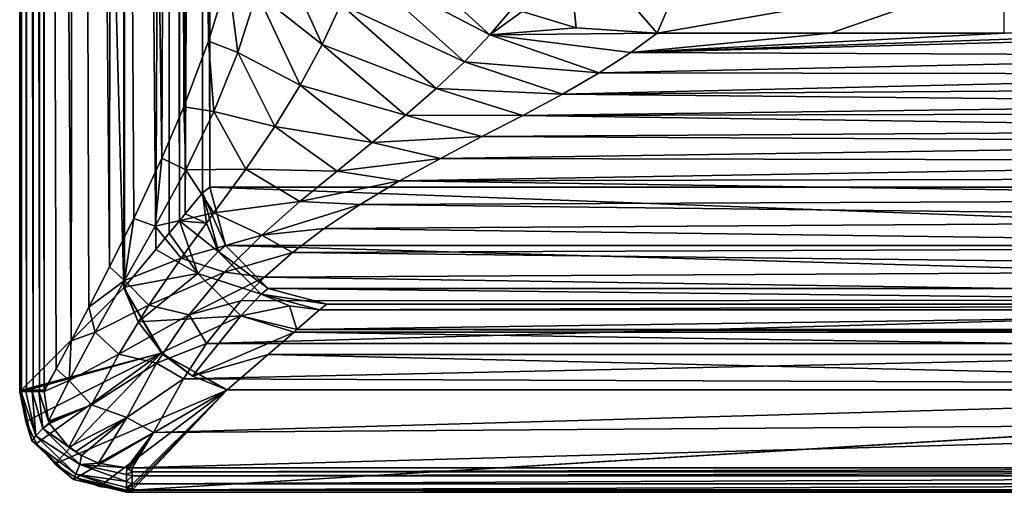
# Model space of a CAD drawing. Header units: millimetres. Extents: x -421 to 421, y -1760 to 10.
# Tile 1 of 32: x -421 to 0, y -1760 to -1558. Entities that reach past the tile are written whole.
import ezdxf

# ---------------------------------------------------------------- set-up
doc = ezdxf.new("R2010")
doc.units = ezdxf.units.MM
doc.header["$LTSCALE"] = 101.851852
for name, color, linetype in [('14', 7, 'CONTINUOUS'), ('15', 7, 'CONTINUOUS'), ('18', 7, 'CONTINUOUS'), ('2', 7, 'CONTINUOUS'), ('20', 7, 'CONTINUOUS'), ('26', 7, 'CONTINUOUS'), ('31', 7, 'CONTINUOUS'), ('34', 7, 'CONTINUOUS'), ('40', 7, 'CONTINUOUS'), ('50', 7, 'CONTINUOUS'), ('55', 7, 'CONTINUOUS'), ('56', 7, 'CONTINUOUS'), ('57', 7, 'CONTINUOUS'), ('6', 7, 'CONTINUOUS'), ('62', 7, 'CONTINUOUS'), ('64', 7, 'CONTINUOUS'), ('65', 7, 'CONTINUOUS'), ('71', 7, 'CONTINUOUS'), ('72', 7, 'CONTINUOUS'), ('73', 7, 'CONTINUOUS'), ('87', 7, 'CONTINUOUS'), ('93', 7, 'CONTINUOUS'), ('95', 7, 'CONTINUOUS')]:
    doc.layers.add(name, color=color, linetype=linetype)

msp = doc.modelspace()

# ---------------------------------------------------------------- linework, layer by layer
at = {"layer": '14', "linetype": 'CONTINUOUS'}
for points in [[(-420.24, -1717.19, 559.74), (-420.82, -1717.21, 556.86), (-415.59, -1738.23, 557.84), (-420.24, -1717.19, 559.74)], [(-420.82, -1717.21, 556.86), (-420.12, -1717.23, 554.44), (-418.17, -1729.97, 554.21), (-420.82, -1717.21, 556.86)], [(-415.59, -1738.23, 557.84), (-420.82, -1717.21, 556.86), (-418.17, -1729.97, 554.21), (-415.59, -1738.23, 557.84)], [(-418.28, -1717.17, 561.96), (-420.24, -1717.19, 559.74), (-413.88, -1736.09, 561.92), (-418.28, -1717.17, 561.96)], [(-413.88, -1736.09, 561.92), (-420.24, -1717.19, 559.74), (-415.59, -1738.23, 557.84), (-413.88, -1736.09, 561.92)], [(-415.47, -1717.16, 562.9), (-418.28, -1717.17, 561.96), (-413.88, -1736.09, 561.92), (-415.47, -1717.16, 562.9)], [(-412.61, -1717.16, 562.33), (-415.47, -1717.16, 562.9), (-410.88, -1732.95, 562.56), (-412.61, -1717.16, 562.33)], [(-410.88, -1732.95, 562.56), (-415.47, -1717.16, 562.9), (-413.88, -1736.09, 561.92), (-410.88, -1732.95, 562.56)], [(-410.39, -1717.16, 560.39), (-412.61, -1717.16, 562.33), (-408.48, -1729.78, 560.83), (-410.39, -1717.16, 560.39)], [(-408.48, -1729.78, 560.83), (-412.61, -1717.16, 562.33), (-408.25, -1730.31, 560.86), (-408.48, -1729.78, 560.83)], [(-408.25, -1730.31, 560.86), (-412.61, -1717.16, 562.33), (-410.88, -1732.95, 562.56), (-408.25, -1730.31, 560.86)], [(-413.72, -1739.31, 553.54), (-415.59, -1738.23, 557.84), (-418.17, -1729.97, 554.21), (-413.72, -1739.31, 553.54)], [(-410.88, -1732.95, 562.56), (-413.88, -1736.09, 561.92), (-395.14, -1748.3, 562.71), (-410.88, -1732.95, 562.56)], [(-408.25, -1730.31, 560.86), (-410.88, -1732.95, 562.56), (-408.05, -1730.75, 560.88), (-408.25, -1730.31, 560.86)], [(-408.05, -1730.75, 560.88), (-410.88, -1732.95, 562.56), (-399.78, -1740.85, 561.45), (-408.05, -1730.75, 560.88)], [(-399.78, -1740.85, 561.45), (-410.88, -1732.95, 562.56), (-396.98, -1742.92, 561.57), (-399.78, -1740.85, 561.45)], [(-396.98, -1742.92, 561.57), (-410.88, -1732.95, 562.56), (-394.42, -1744.5, 561.66), (-396.98, -1742.92, 561.57)], [(-394.42, -1744.5, 561.66), (-410.88, -1732.95, 562.56), (-395.14, -1748.3, 562.71), (-394.42, -1744.5, 561.66)], [(-413.88, -1736.09, 561.92), (-415.59, -1738.23, 557.84), (-396.85, -1752.51, 561.3), (-413.88, -1736.09, 561.92)], [(-395.14, -1748.3, 562.71), (-413.88, -1736.09, 561.92), (-396.85, -1752.51, 561.3), (-395.14, -1748.3, 562.71)], [(-415.59, -1738.23, 557.84), (-413.72, -1739.31, 553.54), (-397.88, -1754.78, 556.43), (-415.59, -1738.23, 557.84)], [(-396.85, -1752.51, 561.3), (-415.59, -1738.23, 557.84), (-397.88, -1754.78, 556.43), (-396.85, -1752.51, 561.3)], [(-397.88, -1754.78, 556.43), (-413.72, -1739.31, 553.54), (-405.77, -1748.11, 552.55), (-397.88, -1754.78, 556.43)], [(-394.42, -1744.5, 561.66), (-395.14, -1748.3, 562.71), (-387.16, -1747.75, 561.87), (-394.42, -1744.5, 561.66)], [(-396.74, -1754.02, 552.04), (-397.88, -1754.78, 556.43), (-405.77, -1748.11, 552.55), (-396.74, -1754.02, 552.04)], [(-395.14, -1748.3, 562.71), (-396.85, -1752.51, 561.3), (-375.16, -1755.65, 562.45), (-395.14, -1748.3, 562.71)], [(-387.16, -1747.75, 561.87), (-395.14, -1748.3, 562.71), (-375.09, -1749.79, 562.06), (-387.16, -1747.75, 561.87)], [(-375.09, -1749.79, 562.06), (-395.14, -1748.3, 562.71), (-375.13, -1752.68, 562.89), (-375.09, -1749.79, 562.06)], [(-375.13, -1752.68, 562.89), (-395.14, -1748.3, 562.71), (-375.16, -1755.65, 562.45), (-375.13, -1752.68, 562.89)], [(-396.85, -1752.51, 561.3), (-397.88, -1754.78, 556.43), (-375.18, -1759.79, 558.29), (-396.85, -1752.51, 561.3)], [(-397.88, -1754.78, 556.43), (-396.74, -1754.02, 552.04), (-375.17, -1760.21, 555.32), (-397.88, -1754.78, 556.43)], [(-375.18, -1759.79, 558.29), (-397.88, -1754.78, 556.43), (-375.17, -1760.21, 555.32), (-375.18, -1759.79, 558.29)], [(-375.16, -1755.65, 562.45), (-396.85, -1752.51, 561.3), (-375.18, -1758.17, 560.82), (-375.16, -1755.65, 562.45)], [(-375.18, -1758.17, 560.82), (-396.85, -1752.51, 561.3), (-375.18, -1759.79, 558.29), (-375.18, -1758.17, 560.82)], [(-375.17, -1760.21, 555.32), (-396.74, -1754.02, 552.04), (-375.14, -1759.37, 552.43), (-375.17, -1760.21, 555.32)], [(-375.14, -1759.37, 552.43), (-396.74, -1754.02, 552.04), (-386.78, -1757.76, 552.03), (-375.14, -1759.37, 552.43)]]:
    msp.add_3dface(points, dxfattribs=at)
at = {"layer": '15', "linetype": 'CONTINUOUS'}
for points in [[(-372.77, -1749.77, 562.05), (-372.77, -1751.41, 562.69), (372.77, -1749.77, 562.05), (-372.77, -1749.77, 562.05)], [(372.77, -1749.77, 562.05), (-372.77, -1751.41, 562.69), (372.77, -1751.41, 562.69), (372.77, -1749.77, 562.05)], [(-372.77, -1751.41, 562.69), (-372.77, -1753.16, 562.91), (372.77, -1751.41, 562.69), (-372.77, -1751.41, 562.69)], [(372.77, -1751.41, 562.69), (-372.77, -1753.16, 562.91), (372.77, -1753.16, 562.91), (372.77, -1751.41, 562.69)]]:
    msp.add_3dface(points, dxfattribs=at)
at = {"layer": '18', "linetype": 'CONTINUOUS'}
for points in [[(-373.96, -1759.37, 552.44), (-375.14, -1759.37, 552.43), (-332.37, -1716.6, 474.04), (-373.96, -1759.37, 552.44)], [(-372.77, -1759.37, 552.44), (-373.96, -1759.37, 552.44), (-332.37, -1716.6, 474.04), (-372.77, -1759.37, 552.44)], [(-372.77, -1759.37, 552.44), (-332.13, -1716.36, 473.59), (332.13, -1716.36, 473.59), (-372.77, -1759.37, 552.44)], [(-332.13, -1716.36, 473.59), (-372.77, -1759.37, 552.44), (-332.37, -1716.6, 474.04), (-332.13, -1716.36, 473.59)], [(332.37, -1716.6, 474.04), (-372.77, -1759.37, 552.44), (332.13, -1716.36, 473.59), (332.37, -1716.6, 474.04)], [(372.77, -1759.37, 552.44), (-372.77, -1759.37, 552.44), (332.37, -1716.6, 474.04), (372.77, -1759.37, 552.44)]]:
    msp.add_3dface(points, dxfattribs=at)
at = {"layer": '2', "linetype": 'CONTINUOUS'}
for points in [[(-342.64, -1632.17, 342.06), (-340.93, -1645.11, 341.96), (-350.04, -1641.17, 404.28), (-342.64, -1632.17, 342.06)], [(-340.93, -1645.11, 341.96), (-352.55, -1644.17, 414.35), (-350.04, -1641.17, 404.28), (-340.93, -1645.11, 341.96)], [(-352.55, -1644.17, 414.35), (-344.65, -1666.57, 408.01), (-356.92, -1649.41, 429.04), (-352.55, -1644.17, 414.35)], [(-344.65, -1666.57, 408.01), (-352.55, -1644.17, 414.35), (-335.94, -1657.17, 341.9), (-344.65, -1666.57, 408.01)], [(-335.94, -1657.17, 341.9), (-352.55, -1644.17, 414.35), (-340.93, -1645.11, 341.96), (-335.94, -1657.17, 341.9)], [(-356.92, -1649.41, 429.04), (-344.65, -1666.57, 408.01), (-362.63, -1656.33, 444.87), (-356.92, -1649.41, 429.04)], [(-344.65, -1666.57, 408.01), (-376.06, -1672.46, 473.67), (-362.63, -1656.33, 444.87), (-344.65, -1666.57, 408.01)], [(-317.64, -1675.47, 341.9), (-344.65, -1666.57, 408.01), (-335.94, -1657.17, 341.9), (-317.64, -1675.47, 341.9)], [(-370.23, -1687.29, 468.75), (-376.06, -1672.46, 473.67), (-344.65, -1666.57, 408.01), (-370.23, -1687.29, 468.75)], [(-326.26, -1684.75, 407.94), (-370.23, -1687.29, 468.75), (-344.65, -1666.57, 408.01), (-326.26, -1684.75, 407.94)], [(-326.26, -1684.75, 407.94), (-344.65, -1666.57, 408.01), (-317.64, -1675.47, 341.9), (-326.26, -1684.75, 407.94)], [(-305.58, -1680.46, 341.96), (-326.26, -1684.75, 407.94), (-317.64, -1675.47, 341.9), (-305.58, -1680.46, 341.96)], [(-302.41, -1690.65, 407.93), (-326.26, -1684.75, 407.94), (-305.58, -1680.46, 341.96), (-302.41, -1690.65, 407.93)], [(-292.64, -1682.17, 342.06), (-302.41, -1690.65, 407.93), (-305.58, -1680.46, 341.96), (-292.64, -1682.17, 342.06)], [(-360.15, -1700.47, 467.04), (-370.23, -1687.29, 468.75), (-326.26, -1684.75, 407.94), (-360.15, -1700.47, 467.04)], [(-346.96, -1710.53, 468.71), (-360.15, -1700.47, 467.04), (-326.26, -1684.75, 407.94), (-346.96, -1710.53, 468.71)], [(-303.58, -1691.67, 411.87), (-346.96, -1710.53, 468.71), (-326.26, -1684.75, 407.94), (-303.58, -1691.67, 411.87)], [(-303.58, -1691.67, 411.87), (-326.26, -1684.75, 407.94), (-302.41, -1690.65, 407.93), (-303.58, -1691.67, 411.87)], [(-314.62, -1701.32, 441.31), (-346.96, -1710.53, 468.71), (-303.58, -1691.67, 411.87), (-314.62, -1701.32, 441.31)], [(-332.13, -1716.36, 473.59), (-346.96, -1710.53, 468.71), (-314.62, -1701.32, 441.31), (-332.13, -1716.36, 473.59)]]:
    msp.add_3dface(points, dxfattribs=at)
at = {"layer": '20', "linetype": 'CONTINUOUS'}
for points in [[(148.44, -1563.79, 262.91), (74.26, -1563.79, 262.91), (-159.57, -1572.09, 281.48), (148.44, -1563.79, 262.91)], [(161.78, -1573.6, 284.93), (148.44, -1563.79, 262.91), (-159.57, -1572.09, 281.48), (161.78, -1573.6, 284.93)], [(74.26, -1563.79, 262.91), (0, -1563.79, 262.91), (-159.57, -1572.09, 281.48), (74.26, -1563.79, 262.91)], [(-159.57, -1572.09, 281.48), (0, -1563.79, 262.91), (-74.26, -1563.79, 262.91), (-159.57, -1572.09, 281.48)], [(-148.44, -1563.79, 262.91), (-159.57, -1572.09, 281.48), (-74.26, -1563.79, 262.91), (-148.44, -1563.79, 262.91)], [(-173.17, -1580.88, 301.61), (161.78, -1573.6, 284.93), (-159.57, -1572.09, 281.48), (-173.17, -1580.88, 301.61)], [(174.05, -1581.41, 302.85), (161.78, -1573.6, 284.93), (-173.17, -1580.88, 301.61), (174.05, -1581.41, 302.85)], [(-188.86, -1589.93, 322.65), (174.05, -1581.41, 302.85), (-173.17, -1580.88, 301.61), (-188.86, -1589.93, 322.65)], [(184.19, -1587.33, 316.57), (174.05, -1581.41, 302.85), (-188.86, -1589.93, 322.65), (184.19, -1587.33, 316.57)], [(-205.84, -1599.04, 343.86), (195.86, -1593.75, 331.54), (-188.86, -1589.93, 322.65), (-205.84, -1599.04, 343.86)], [(195.86, -1593.75, 331.54), (184.19, -1587.33, 316.57), (-188.86, -1589.93, 322.65), (195.86, -1593.75, 331.54)], [(204.05, -1598.1, 341.68), (195.86, -1593.75, 331.54), (-205.84, -1599.04, 343.86), (204.05, -1598.1, 341.68)], [(-223.24, -1608.08, 364.7), (217.69, -1605.2, 358.11), (-205.84, -1599.04, 343.86), (-223.24, -1608.08, 364.7)], [(217.69, -1605.2, 358.11), (204.05, -1598.1, 341.68), (-205.84, -1599.04, 343.86), (217.69, -1605.2, 358.11)], [(227.94, -1610.52, 370.24), (217.69, -1605.2, 358.11), (-223.24, -1608.08, 364.7), (227.94, -1610.52, 370.24)], [(-241.04, -1617.42, 385.63), (227.94, -1610.52, 370.24), (-223.24, -1608.08, 364.7), (-241.04, -1617.42, 385.63)], [(242.92, -1618.43, 387.85), (227.94, -1610.52, 370.24), (-241.04, -1617.42, 385.63), (242.92, -1618.43, 387.85)], [(-258.46, -1627, 406.2), (242.92, -1618.43, 387.85), (-241.04, -1617.42, 385.63), (-258.46, -1627, 406.2)], [(256.35, -1625.81, 403.69), (242.92, -1618.43, 387.85), (-258.46, -1627, 406.2), (256.35, -1625.81, 403.69)], [(-275.29, -1637.07, 426.47), (271.65, -1634.8, 422.04), (-258.46, -1627, 406.2), (-275.29, -1637.07, 426.47)], [(271.65, -1634.8, 422.04), (256.35, -1625.81, 403.69), (-258.46, -1627, 406.2), (271.65, -1634.8, 422.04)], [(285.44, -1643.71, 439.03), (271.65, -1634.8, 422.04), (-275.29, -1637.07, 426.47), (285.44, -1643.71, 439.03)], [(-290.7, -1647.37, 445.65), (285.44, -1643.71, 439.03), (-275.29, -1637.07, 426.47), (-290.7, -1647.37, 445.65)], [(301.21, -1655.25, 459.2), (285.44, -1643.71, 439.03), (-290.7, -1647.37, 445.65), (301.21, -1655.25, 459.2)], [(-304.24, -1657.68, 463.18), (301.21, -1655.25, 459.2), (-290.7, -1647.37, 445.65), (-304.24, -1657.68, 463.18)], [(-316.24, -1668.2, 479.4), (312.6, -1664.84, 474.41), (-304.24, -1657.68, 463.18), (-316.24, -1668.2, 479.4)], [(312.6, -1664.84, 474.41), (301.21, -1655.25, 459.2), (-304.24, -1657.68, 463.18), (312.6, -1664.84, 474.41)], [(325.88, -1677.93, 493), (312.6, -1664.84, 474.41), (-316.24, -1668.2, 479.4), (325.88, -1677.93, 493)], [(-326.27, -1678.35, 493.55), (325.88, -1677.93, 493), (-316.24, -1668.2, 479.4), (-326.27, -1678.35, 493.55)], [(341.07, -1696.58, 515.69), (325.88, -1677.93, 493), (-341.02, -1696.52, 515.62), (341.07, -1696.58, 515.69)], [(-341.02, -1696.52, 515.62), (325.88, -1677.93, 493), (-326.27, -1678.35, 493.55), (-341.02, -1696.52, 515.62)], [(-350.83, -1711.65, 531.28), (341.07, -1696.58, 515.69), (-341.02, -1696.52, 515.62), (-350.83, -1711.65, 531.28)], [(352.47, -1714.46, 533.95), (341.07, -1696.58, 515.69), (-350.83, -1711.65, 531.28), (352.47, -1714.46, 533.95)], [(-363.58, -1734.71, 551.53), (352.47, -1714.46, 533.95), (-350.83, -1711.65, 531.28), (-363.58, -1734.71, 551.53)], [(360.79, -1729.56, 547.35), (352.47, -1714.46, 533.95), (-363.58, -1734.71, 551.53), (360.79, -1729.56, 547.35)], [(-372.77, -1749.77, 562.05), (372.77, -1749.77, 562.05), (360.79, -1729.56, 547.35), (-372.77, -1749.77, 562.05)], [(-372.77, -1749.77, 562.05), (360.79, -1729.56, 547.35), (-363.58, -1734.71, 551.53), (-372.77, -1749.77, 562.05)]]:
    msp.add_3dface(points, dxfattribs=at)
at = {"layer": '26', "linetype": 'CONTINUOUS'}
for points in [[(372.77, -1753.16, 562.91), (-372.77, -1753.16, 562.91), (-372.77, -1756.66, 561.98), (372.77, -1753.16, 562.91)], [(372.77, -1756.66, 561.98), (372.77, -1753.16, 562.91), (-372.77, -1756.66, 561.98), (372.77, -1756.66, 561.98)], [(372.77, -1759.24, 559.44), (372.77, -1756.66, 561.98), (-372.77, -1759.24, 559.44), (372.77, -1759.24, 559.44)], [(-372.77, -1759.24, 559.44), (372.77, -1756.66, 561.98), (-372.77, -1756.66, 561.98), (-372.77, -1759.24, 559.44)], [(372.77, -1760.23, 555.96), (372.77, -1759.24, 559.44), (-372.77, -1759.24, 559.44), (372.77, -1760.23, 555.96)], [(-372.77, -1760.23, 555.96), (372.77, -1760.23, 555.96), (-372.77, -1759.24, 559.44), (-372.77, -1760.23, 555.96)], [(-372.77, -1759.37, 552.44), (372.77, -1759.37, 552.44), (372.77, -1760.23, 555.96), (-372.77, -1759.37, 552.44)], [(-372.77, -1759.37, 552.44), (372.77, -1760.23, 555.96), (-372.77, -1760.23, 555.96), (-372.77, -1759.37, 552.44)]]:
    msp.add_3dface(points, dxfattribs=at)
at = {"layer": '31', "linetype": 'CONTINUOUS'}
for points in [[(-292.64, -1682.16, 341.62), (-289.63, -1679.72), (289.63, -1679.72), (-292.64, -1682.16, 341.62)], [(292.64, -1682.16, 341.63), (-292.64, -1682.16, 341.62), (289.63, -1679.72), (292.64, -1682.16, 341.63)]]:
    msp.add_3dface(points, dxfattribs=at)
at = {"layer": '34', "linetype": 'CONTINUOUS'}
for points in [[(-376.26, -86.68, 474.04), (-376.06, -86.91, 473.67), (-376.26, -1672.71, 474.04), (-376.26, -86.68, 474.04)], [(-376.26, -1672.71, 474.04), (-376.06, -86.91, 473.67), (-376.16, -1672.59, 473.85), (-376.26, -1672.71, 474.04)], [(-376.06, -86.91, 473.67), (-376.06, -1672.46, 473.67), (-376.16, -1672.59, 473.85), (-376.06, -86.91, 473.67)], [(-375.87, -87.14, 473.32), (-376.06, -1672.46, 473.67), (-376.06, -86.91, 473.67), (-375.87, -87.14, 473.32)], [(-362.63, -1656.33, 444.87), (-376.06, -1672.46, 473.67), (-375.87, -87.14, 473.32), (-362.63, -1656.33, 444.87)], [(-355.78, -111.16, 425.49), (-362.63, -1656.33, 444.87), (-375.87, -87.14, 473.32), (-355.78, -111.16, 425.49)], [(-356.92, -1649.41, 429.04), (-362.63, -1656.33, 444.87), (-355.78, -111.16, 425.49), (-356.92, -1649.41, 429.04)], [(-352.55, -1644.17, 414.35), (-356.92, -1649.41, 429.04), (-355.78, -111.16, 425.49), (-352.55, -1644.17, 414.35)], [(-351.82, -115.93, 411.57), (-352.55, -1644.17, 414.35), (-355.78, -111.16, 425.49), (-351.82, -115.93, 411.57)], [(-350.04, -1641.17, 404.28), (-352.55, -1644.17, 414.35), (-351.82, -115.93, 411.57), (-350.04, -1641.17, 404.28)], [(-348.51, -119.91, 397.26), (-350.04, -1641.17, 404.28), (-351.82, -115.93, 411.57), (-348.51, -119.91, 397.26)], [(-342.64, -127.21, 342.06), (-350.04, -1641.17, 404.28), (-348.51, -119.91, 397.26), (-342.64, -127.21, 342.06)], [(-342.64, -1632.17, 342.06), (-350.04, -1641.17, 404.28), (-342.64, -127.21, 342.06), (-342.64, -1632.17, 342.06)]]:
    msp.add_3dface(points, dxfattribs=at)
at = {"layer": '40', "linetype": 'CONTINUOUS'}
for points in [[(-342.64, -1632.17, 342.06), (-342.64, -127.21, 342.06), (-342.63, -1632.16, 341.53), (-342.64, -1632.17, 342.06)], [(-342.63, -1632.16, 341.53), (-342.64, -127.21, 342.06), (-339.63, -1629.72), (-342.63, -1632.16, 341.53)], [(-339.63, -1629.72), (-342.64, -127.21, 342.06), (-339.63, -129.72), (-339.63, -1629.72)]]:
    msp.add_3dface(points, dxfattribs=at)
at = {"layer": '50', "linetype": 'CONTINUOUS'}
for points in [[(339.63, -1629.72), (-339.63, -1629.72), (-339.63, -129.72), (339.63, -1629.72)], [(339.63, -1629.72), (-339.63, -129.72), (-120.8, -481.31), (339.63, -1629.72)], [(339.63, -1629.72), (-120.8, -481.31), (120.8, -481.31), (339.63, -1629.72)], [(-339.63, -1629.72), (339.63, -1629.72), (332.93, -1654.73), (-339.63, -1629.72)], [(-332.93, -1654.73), (-339.63, -1629.72), (332.93, -1654.73), (-332.93, -1654.73)], [(-314.63, -1673.02), (-332.93, -1654.73), (314.63, -1673.02), (-314.63, -1673.02)], [(314.63, -1673.02), (-332.93, -1654.73), (332.93, -1654.73), (314.63, -1673.02)], [(289.63, -1679.72), (-289.63, -1679.72), (-314.63, -1673.02), (289.63, -1679.72)], [(289.63, -1679.72), (-314.63, -1673.02), (314.63, -1673.02), (289.63, -1679.72)]]:
    msp.add_3dface(points, dxfattribs=at)
at = {"layer": '55', "linetype": 'CONTINUOUS'}
for points in [[(-420.14, -1716.58, 554.47), (-376.26, -1672.71, 474.04), (-360.36, -1700.7, 467.44), (-420.14, -1716.58, 554.47)], [(-420.14, -1716.58, 554.47), (-360.36, -1700.7, 467.44), (-420.13, -1716.9, 554.45), (-420.14, -1716.58, 554.47)], [(-360.36, -1700.7, 467.44), (-420.12, -1717.23, 554.44), (-420.13, -1716.9, 554.45), (-360.36, -1700.7, 467.44)], [(-418.17, -1729.97, 554.21), (-420.12, -1717.23, 554.44), (-360.36, -1700.7, 467.44), (-418.17, -1729.97, 554.21)], [(-413.72, -1739.31, 553.54), (-418.17, -1729.97, 554.21), (-360.36, -1700.7, 467.44), (-413.72, -1739.31, 553.54)], [(-405.77, -1748.11, 552.55), (-413.72, -1739.31, 553.54), (-360.36, -1700.7, 467.44), (-405.77, -1748.11, 552.55)], [(-332.37, -1716.6, 474.04), (-405.77, -1748.11, 552.55), (-360.36, -1700.7, 467.44), (-332.37, -1716.6, 474.04)], [(-396.74, -1754.02, 552.04), (-405.77, -1748.11, 552.55), (-332.37, -1716.6, 474.04), (-396.74, -1754.02, 552.04)], [(-386.78, -1757.76, 552.03), (-396.74, -1754.02, 552.04), (-332.37, -1716.6, 474.04), (-386.78, -1757.76, 552.03)], [(-375.14, -1759.37, 552.43), (-386.78, -1757.76, 552.03), (-332.37, -1716.6, 474.04), (-375.14, -1759.37, 552.43)]]:
    msp.add_3dface(points, dxfattribs=at)
at = {"layer": '56', "linetype": 'CONTINUOUS'}
for points in [[(-276.54, -1534.93, 313.97), (-219.87, -1564.58, 287.65), (-270.51, -1518.56, 288.62), (-276.54, -1534.93, 313.97)], [(-219.87, -1564.58, 287.65), (-209.91, -1552.87, 262.91), (-270.51, -1518.56, 288.62), (-219.87, -1564.58, 287.65)], [(-313.05, -1521.36, 367.1), (-319.45, -1546.63, 392.52), (-291.6, -1568.66, 364.03), (-313.05, -1521.36, 367.1)], [(-313.05, -1521.36, 367.1), (-291.6, -1568.66, 364.03), (-283.51, -1551.63, 339.07), (-313.05, -1521.36, 367.1)], [(-283.51, -1551.63, 339.07), (-230.77, -1576.11, 311.95), (-276.54, -1534.93, 313.97), (-283.51, -1551.63, 339.07)], [(-230.77, -1576.11, 311.95), (-219.87, -1564.58, 287.65), (-276.54, -1534.93, 313.97), (-230.77, -1576.11, 311.95)], [(-331.68, -1539.92, 420.94), (-340.11, -1567.3, 442.45), (-327.59, -1572.06, 417.75), (-331.68, -1539.92, 420.94)], [(-319.45, -1546.63, 392.52), (-331.68, -1539.92, 420.94), (-327.59, -1572.06, 417.75), (-319.45, -1546.63, 392.52)], [(-319.45, -1546.63, 392.52), (-327.59, -1572.06, 417.75), (-300.97, -1586.03, 388.92), (-319.45, -1546.63, 392.52)], [(-319.45, -1546.63, 392.52), (-300.97, -1586.03, 388.92), (-291.6, -1568.66, 364.03), (-319.45, -1546.63, 392.52)], [(-291.6, -1568.66, 364.03), (-242.82, -1587.49, 335.94), (-283.51, -1551.63, 339.07), (-291.6, -1568.66, 364.03)], [(-242.82, -1587.49, 335.94), (-230.77, -1576.11, 311.95), (-283.51, -1551.63, 339.07), (-242.82, -1587.49, 335.94)], [(-209.91, -1552.87, 262.91), (-219.87, -1564.58, 287.65), (-206.11, -1554.6, 262.91), (-209.91, -1552.87, 262.91)], [(-206.11, -1554.6, 262.91), (-219.87, -1564.58, 287.65), (-183.04, -1561.55, 262.91), (-206.11, -1554.6, 262.91)], [(-230.77, -1576.11, 311.95), (-173.17, -1580.88, 301.61), (-219.87, -1564.58, 287.65), (-230.77, -1576.11, 311.95)], [(-219.87, -1564.58, 287.65), (-148.44, -1563.79, 262.91), (-183.04, -1561.55, 262.91), (-219.87, -1564.58, 287.65)], [(-159.57, -1572.09, 281.48), (-148.44, -1563.79, 262.91), (-219.87, -1564.58, 287.65), (-159.57, -1572.09, 281.48)], [(-173.17, -1580.88, 301.61), (-159.57, -1572.09, 281.48), (-219.87, -1564.58, 287.65), (-173.17, -1580.88, 301.61)], [(-340.11, -1567.3, 442.45), (-350.66, -1595.36, 464.65), (-337.81, -1597.37, 442.73), (-340.11, -1567.3, 442.45)], [(-327.59, -1572.06, 417.75), (-340.11, -1567.3, 442.45), (-337.81, -1597.37, 442.73), (-327.59, -1572.06, 417.75)], [(-300.97, -1586.03, 388.92), (-255.97, -1598.92, 359.8), (-291.6, -1568.66, 364.03), (-300.97, -1586.03, 388.92)], [(-255.97, -1598.92, 359.8), (-242.82, -1587.49, 335.94), (-291.6, -1568.66, 364.03), (-255.97, -1598.92, 359.8)], [(-327.59, -1572.06, 417.75), (-337.81, -1597.37, 442.73), (-311.79, -1603.77, 413.77), (-327.59, -1572.06, 417.75)], [(-327.59, -1572.06, 417.75), (-311.79, -1603.77, 413.77), (-300.97, -1586.03, 388.92), (-327.59, -1572.06, 417.75)], [(-242.82, -1587.49, 335.94), (-188.86, -1589.93, 322.65), (-230.77, -1576.11, 311.95), (-242.82, -1587.49, 335.94)], [(-188.86, -1589.93, 322.65), (-173.17, -1580.88, 301.61), (-230.77, -1576.11, 311.95), (-188.86, -1589.93, 322.65)], [(-311.79, -1603.77, 413.77), (-270.12, -1610.62, 383.63), (-300.97, -1586.03, 388.92), (-311.79, -1603.77, 413.77)], [(-270.12, -1610.62, 383.63), (-255.97, -1598.92, 359.8), (-300.97, -1586.03, 388.92), (-270.12, -1610.62, 383.63)], [(-255.97, -1598.92, 359.8), (-205.84, -1599.04, 343.86), (-242.82, -1587.49, 335.94), (-255.97, -1598.92, 359.8)], [(-205.84, -1599.04, 343.86), (-188.86, -1589.93, 322.65), (-242.82, -1587.49, 335.94), (-205.84, -1599.04, 343.86)], [(-350.66, -1595.36, 464.65), (-360.06, -1617.33, 482.08), (-349.85, -1622.25, 467.06), (-350.66, -1595.36, 464.65)], [(-337.81, -1597.37, 442.73), (-350.66, -1595.36, 464.65), (-349.85, -1622.25, 467.06), (-337.81, -1597.37, 442.73)], [(-337.81, -1597.37, 442.73), (-349.85, -1622.25, 467.06), (-324.19, -1621.96, 438.55), (-337.81, -1597.37, 442.73)], [(-337.81, -1597.37, 442.73), (-324.19, -1621.96, 438.55), (-311.79, -1603.77, 413.77), (-337.81, -1597.37, 442.73)], [(-270.12, -1610.62, 383.63), (-223.24, -1608.08, 364.7), (-255.97, -1598.92, 359.8), (-270.12, -1610.62, 383.63)], [(-223.24, -1608.08, 364.7), (-205.84, -1599.04, 343.86), (-255.97, -1598.92, 359.8), (-223.24, -1608.08, 364.7)], [(-324.19, -1621.96, 438.55), (-285.21, -1622.84, 407.57), (-311.79, -1603.77, 413.77), (-324.19, -1621.96, 438.55)], [(-285.21, -1622.84, 407.57), (-270.12, -1610.62, 383.63), (-311.79, -1603.77, 413.77), (-285.21, -1622.84, 407.57)], [(-285.21, -1622.84, 407.57), (-241.04, -1617.42, 385.63), (-270.12, -1610.62, 383.63), (-285.21, -1622.84, 407.57)], [(-241.04, -1617.42, 385.63), (-223.24, -1608.08, 364.7), (-270.12, -1610.62, 383.63), (-241.04, -1617.42, 385.63)], [(-360.06, -1617.33, 482.08), (-372.1, -1643.08, 502.46), (-362.87, -1646.43, 490.21), (-360.06, -1617.33, 482.08)], [(-349.85, -1622.25, 467.06), (-360.06, -1617.33, 482.08), (-362.87, -1646.43, 490.21), (-349.85, -1622.25, 467.06)], [(-258.46, -1627, 406.2), (-241.04, -1617.42, 385.63), (-285.21, -1622.84, 407.57), (-258.46, -1627, 406.2)], [(-349.85, -1622.25, 467.06), (-362.87, -1646.43, 490.21), (-337.81, -1640.67, 462.94), (-349.85, -1622.25, 467.06)], [(-349.85, -1622.25, 467.06), (-337.81, -1640.67, 462.94), (-324.19, -1621.96, 438.55), (-349.85, -1622.25, 467.06)], [(-337.81, -1640.67, 462.94), (-301.07, -1635.9, 431.65), (-324.19, -1621.96, 438.55), (-337.81, -1640.67, 462.94)], [(-301.07, -1635.9, 431.65), (-285.21, -1622.84, 407.57), (-324.19, -1621.96, 438.55), (-301.07, -1635.9, 431.65)], [(-301.07, -1635.9, 431.65), (-258.46, -1627, 406.2), (-285.21, -1622.84, 407.57), (-301.07, -1635.9, 431.65)], [(-275.29, -1637.07, 426.47), (-258.46, -1627, 406.2), (-301.07, -1635.9, 431.65), (-275.29, -1637.07, 426.47)], [(-317.28, -1650.19, 455.83), (-301.07, -1635.9, 431.65), (-337.81, -1640.67, 462.94), (-317.28, -1650.19, 455.83)], [(-317.28, -1650.19, 455.83), (-275.29, -1637.07, 426.47), (-301.07, -1635.9, 431.65), (-317.28, -1650.19, 455.83)], [(-362.87, -1646.43, 490.21), (-351.86, -1660.03, 486.56), (-337.81, -1640.67, 462.94), (-362.87, -1646.43, 490.21)], [(-351.86, -1660.03, 486.56), (-317.28, -1650.19, 455.83), (-337.81, -1640.67, 462.94), (-351.86, -1660.03, 486.56)], [(-290.7, -1647.37, 445.65), (-275.29, -1637.07, 426.47), (-317.28, -1650.19, 455.83), (-290.7, -1647.37, 445.65)], [(-372.1, -1643.08, 502.46), (-382.41, -1663.82, 518.77), (-376.01, -1669.65, 511.7), (-372.1, -1643.08, 502.46)], [(-362.87, -1646.43, 490.21), (-372.1, -1643.08, 502.46), (-376.01, -1669.65, 511.7), (-362.87, -1646.43, 490.21)], [(-362.87, -1646.43, 490.21), (-376.01, -1669.65, 511.7), (-351.86, -1660.03, 486.56), (-362.87, -1646.43, 490.21)], [(-304.24, -1657.68, 463.18), (-290.7, -1647.37, 445.65), (-317.28, -1650.19, 455.83), (-304.24, -1657.68, 463.18)], [(-333.24, -1666.14, 479.9), (-317.28, -1650.19, 455.83), (-351.86, -1660.03, 486.56), (-333.24, -1666.14, 479.9)], [(-333.24, -1666.14, 479.9), (-304.24, -1657.68, 463.18), (-317.28, -1650.19, 455.83), (-333.24, -1666.14, 479.9)], [(-316.24, -1668.2, 479.4), (-304.24, -1657.68, 463.18), (-333.24, -1666.14, 479.9), (-316.24, -1668.2, 479.4)], [(-376.01, -1669.65, 511.7), (-365.61, -1680.18, 508.98), (-351.86, -1660.03, 486.56), (-376.01, -1669.65, 511.7)], [(-365.61, -1680.18, 508.98), (-333.24, -1666.14, 479.9), (-351.86, -1660.03, 486.56), (-365.61, -1680.18, 508.98)], [(-382.41, -1663.82, 518.77), (-391.27, -1681.03, 532.21), (-376.01, -1669.65, 511.7), (-382.41, -1663.82, 518.77)], [(-348.4, -1684.25, 503.54), (-333.24, -1666.14, 479.9), (-365.61, -1680.18, 508.98), (-348.4, -1684.25, 503.54)], [(-348.4, -1684.25, 503.54), (-316.24, -1668.2, 479.4), (-333.24, -1666.14, 479.9), (-348.4, -1684.25, 503.54)], [(-376.01, -1669.65, 511.7), (-391.27, -1681.03, 532.21), (-388.53, -1691.72, 531.11), (-376.01, -1669.65, 511.7)], [(-376.01, -1669.65, 511.7), (-388.53, -1691.72, 531.11), (-365.61, -1680.18, 508.98), (-376.01, -1669.65, 511.7)], [(-326.27, -1678.35, 493.55), (-316.24, -1668.2, 479.4), (-348.4, -1684.25, 503.54), (-326.27, -1678.35, 493.55)], [(-341.02, -1696.52, 515.62), (-326.27, -1678.35, 493.55), (-348.4, -1684.25, 503.54), (-341.02, -1696.52, 515.62)], [(-391.27, -1681.03, 532.21), (-398.83, -1695.43, 543.41), (-388.53, -1691.72, 531.11), (-391.27, -1681.03, 532.21)], [(-388.53, -1691.72, 531.11), (-378.51, -1701.2, 529.72), (-365.61, -1680.18, 508.98), (-388.53, -1691.72, 531.11)], [(-378.51, -1701.2, 529.72), (-348.4, -1684.25, 503.54), (-365.61, -1680.18, 508.98), (-378.51, -1701.2, 529.72)], [(-362.38, -1704.99, 526.29), (-348.4, -1684.25, 503.54), (-378.51, -1701.2, 529.72), (-362.38, -1704.99, 526.29)], [(-362.38, -1704.99, 526.29), (-341.02, -1696.52, 515.62), (-348.4, -1684.25, 503.54), (-362.38, -1704.99, 526.29)], [(-388.53, -1691.72, 531.11), (-398.83, -1695.43, 543.41), (-399.75, -1712.35, 547.95), (-388.53, -1691.72, 531.11)], [(-388.53, -1691.72, 531.11), (-399.75, -1712.35, 547.95), (-378.51, -1701.2, 529.72), (-388.53, -1691.72, 531.11)], [(-398.83, -1695.43, 543.41), (-405.18, -1707.4, 552.72), (-399.75, -1712.35, 547.95), (-398.83, -1695.43, 543.41)], [(-350.83, -1711.65, 531.28), (-341.02, -1696.52, 515.62), (-362.38, -1704.99, 526.29), (-350.83, -1711.65, 531.28)], [(-399.75, -1712.35, 547.95), (-390.1, -1722.77, 548.18), (-378.51, -1701.2, 529.72), (-399.75, -1712.35, 547.95)], [(-390.1, -1722.77, 548.18), (-362.38, -1704.99, 526.29), (-378.51, -1701.2, 529.72), (-390.1, -1722.77, 548.18)], [(-405.18, -1707.4, 552.72), (-410.39, -1717.16, 560.39), (-399.75, -1712.35, 547.95), (-405.18, -1707.4, 552.72)], [(-374.98, -1728.19, 547.35), (-362.38, -1704.99, 526.29), (-390.1, -1722.77, 548.18), (-374.98, -1728.19, 547.35)], [(-374.98, -1728.19, 547.35), (-350.83, -1711.65, 531.28), (-362.38, -1704.99, 526.29), (-374.98, -1728.19, 547.35)], [(-410.39, -1717.16, 560.39), (-408.48, -1729.78, 560.83), (-399.75, -1712.35, 547.95), (-410.39, -1717.16, 560.39)], [(-399.75, -1712.35, 547.95), (-408.48, -1729.78, 560.83), (-390.1, -1722.77, 548.18), (-399.75, -1712.35, 547.95)], [(-363.58, -1734.71, 551.53), (-350.83, -1711.65, 531.28), (-374.98, -1728.19, 547.35), (-363.58, -1734.71, 551.53)], [(-408.48, -1729.78, 560.83), (-408.25, -1730.31, 560.86), (-390.1, -1722.77, 548.18), (-408.48, -1729.78, 560.83)], [(-408.25, -1730.31, 560.86), (-408.05, -1730.75, 560.88), (-390.1, -1722.77, 548.18), (-408.25, -1730.31, 560.86)], [(-408.05, -1730.75, 560.88), (-399.78, -1740.85, 561.45), (-390.1, -1722.77, 548.18), (-408.05, -1730.75, 560.88)], [(-399.78, -1740.85, 561.45), (-374.98, -1728.19, 547.35), (-390.1, -1722.77, 548.18), (-399.78, -1740.85, 561.45)], [(-399.78, -1740.85, 561.45), (-396.98, -1742.92, 561.57), (-374.98, -1728.19, 547.35), (-399.78, -1740.85, 561.45)], [(-396.98, -1742.92, 561.57), (-394.42, -1744.5, 561.66), (-374.98, -1728.19, 547.35), (-396.98, -1742.92, 561.57)], [(-394.42, -1744.5, 561.66), (-387.16, -1747.75, 561.87), (-374.98, -1728.19, 547.35), (-394.42, -1744.5, 561.66)], [(-387.16, -1747.75, 561.87), (-363.58, -1734.71, 551.53), (-374.98, -1728.19, 547.35), (-387.16, -1747.75, 561.87)], [(-387.16, -1747.75, 561.87), (-375.09, -1749.79, 562.06), (-363.58, -1734.71, 551.53), (-387.16, -1747.75, 561.87)], [(-363.58, -1734.71, 551.53), (-375.09, -1749.79, 562.06), (-373.89, -1749.78, 562.05), (-363.58, -1734.71, 551.53)], [(-372.77, -1749.77, 562.05), (-363.58, -1734.71, 551.53), (-373.89, -1749.78, 562.05), (-372.77, -1749.77, 562.05)]]:
    msp.add_3dface(points, dxfattribs=at)
at = {"layer": '57', "linetype": 'CONTINUOUS'}
for points in [[(-375.09, -1749.79, 562.06), (-375.13, -1752.68, 562.89), (-372.77, -1751.41, 562.69), (-375.09, -1749.79, 562.06)], [(-375.09, -1749.79, 562.06), (-372.77, -1751.41, 562.69), (-372.77, -1749.77, 562.05), (-375.09, -1749.79, 562.06)], [(-375.09, -1749.79, 562.06), (-372.77, -1749.77, 562.05), (-373.89, -1749.78, 562.05), (-375.09, -1749.79, 562.06)], [(-375.13, -1752.68, 562.89), (-375.16, -1755.65, 562.45), (-372.77, -1753.16, 562.91), (-375.13, -1752.68, 562.89)], [(-372.77, -1753.16, 562.91), (-375.16, -1755.65, 562.45), (-372.77, -1756.66, 561.98), (-372.77, -1753.16, 562.91)], [(-375.13, -1752.68, 562.89), (-372.77, -1753.16, 562.91), (-372.77, -1751.41, 562.69), (-375.13, -1752.68, 562.89)], [(-375.16, -1755.65, 562.45), (-375.18, -1758.17, 560.82), (-372.77, -1756.66, 561.98), (-375.16, -1755.65, 562.45)], [(-375.18, -1758.17, 560.82), (-372.77, -1759.24, 559.44), (-372.77, -1756.66, 561.98), (-375.18, -1758.17, 560.82)], [(-375.18, -1758.17, 560.82), (-375.18, -1759.79, 558.29), (-372.77, -1759.24, 559.44), (-375.18, -1758.17, 560.82)], [(-375.18, -1759.79, 558.29), (-372.77, -1760.23, 555.96), (-372.77, -1759.24, 559.44), (-375.18, -1759.79, 558.29)], [(-375.18, -1759.79, 558.29), (-375.17, -1760.21, 555.32), (-372.77, -1760.23, 555.96), (-375.18, -1759.79, 558.29)], [(-375.17, -1760.21, 555.32), (-375.14, -1759.37, 552.43), (-372.77, -1760.23, 555.96), (-375.17, -1760.21, 555.32)], [(-375.14, -1759.37, 552.43), (-373.96, -1759.37, 552.44), (-372.77, -1760.23, 555.96), (-375.14, -1759.37, 552.43)], [(-373.96, -1759.37, 552.44), (-372.77, -1759.37, 552.44), (-372.77, -1760.23, 555.96), (-373.96, -1759.37, 552.44)]]:
    msp.add_3dface(points, dxfattribs=at)
at = {"layer": '6', "linetype": 'CONTINUOUS'}
for points in [[(-420.04, -49.18, 560.11), (-420.83, -49.18, 557.3), (-420.83, -1716.58, 557.39), (-420.04, -49.18, 560.11)], [(-420.01, -1716.58, 560.16), (-420.04, -49.18, 560.11), (-420.83, -1716.58, 557.39), (-420.01, -1716.58, 560.16)], [(-420.83, -49.18, 557.3), (-420.14, -49.18, 554.47), (-420.83, -1716.58, 557.39), (-420.83, -49.18, 557.3)], [(-420.83, -1716.58, 557.39), (-420.14, -49.18, 554.47), (-420.14, -1716.58, 554.47), (-420.83, -1716.58, 557.39)], [(-417.95, -49.18, 562.16), (-420.04, -49.18, 560.11), (-417.97, -1716.58, 562.15), (-417.95, -49.18, 562.16)], [(-417.97, -1716.58, 562.15), (-420.04, -49.18, 560.11), (-420.01, -1716.58, 560.16), (-417.97, -1716.58, 562.15)], [(-415.13, -1716.58, 562.91), (-417.95, -49.18, 562.16), (-417.97, -1716.58, 562.15), (-415.13, -1716.58, 562.91)], [(-415.13, -49.18, 562.91), (-417.95, -49.18, 562.16), (-415.13, -1716.58, 562.91), (-415.13, -49.18, 562.91)], [(-412.45, -49.18, 562.24), (-415.13, -49.18, 562.91), (-412.43, -1716.58, 562.23), (-412.45, -49.18, 562.24)], [(-412.43, -1716.58, 562.23), (-415.13, -49.18, 562.91), (-415.13, -1716.58, 562.91), (-412.43, -1716.58, 562.23)], [(-410.39, -49.18, 560.39), (-412.45, -49.18, 562.24), (-410.39, -1716.58, 560.39), (-410.39, -49.18, 560.39)], [(-410.39, -1716.58, 560.39), (-412.45, -49.18, 562.24), (-412.43, -1716.58, 562.23), (-410.39, -1716.58, 560.39)]]:
    msp.add_3dface(points, dxfattribs=at)
at = {"layer": '62', "linetype": 'CONTINUOUS'}
for points in [[(-370.23, -1687.29, 468.75), (-376.26, -1672.71, 474.04), (-376.16, -1672.59, 473.85), (-370.23, -1687.29, 468.75)], [(-370.23, -1687.29, 468.75), (-360.15, -1700.47, 467.04), (-376.26, -1672.71, 474.04), (-370.23, -1687.29, 468.75)], [(-376.26, -1672.71, 474.04), (-360.15, -1700.47, 467.04), (-360.36, -1700.7, 467.44), (-376.26, -1672.71, 474.04)], [(-376.06, -1672.46, 473.67), (-370.23, -1687.29, 468.75), (-376.16, -1672.59, 473.85), (-376.06, -1672.46, 473.67)], [(-360.15, -1700.47, 467.04), (-346.96, -1710.53, 468.71), (-360.36, -1700.7, 467.44), (-360.15, -1700.47, 467.04)], [(-346.96, -1710.53, 468.71), (-332.13, -1716.36, 473.59), (-360.36, -1700.7, 467.44), (-346.96, -1710.53, 468.71)], [(-332.13, -1716.36, 473.59), (-332.37, -1716.6, 474.04), (-360.36, -1700.7, 467.44), (-332.13, -1716.36, 473.59)]]:
    msp.add_3dface(points, dxfattribs=at)
at = {"layer": '64', "linetype": 'CONTINUOUS'}
for points in [[(-148.44, -1563.79, 262.91), (0, -1538.02, 213.4), (-137.1, -1537.49, 215.55), (-148.44, -1563.79, 262.91)], [(0, -1538.02, 213.4), (-148.44, -1563.79, 262.91), (-74.26, -1563.79, 262.91), (0, -1538.02, 213.4)], [(0, -1563.79, 262.91), (0, -1538.02, 213.4), (-74.26, -1563.79, 262.91), (0, -1563.79, 262.91)]]:
    msp.add_3dface(points, dxfattribs=at)
at = {"layer": '65', "linetype": 'CONTINUOUS'}
for points in [[(-302.41, -1690.65, 407.93), (-292.64, -1682.17, 342.06), (292.64, -1682.17, 342.07), (-302.41, -1690.65, 407.93)], [(-302.41, -1690.65, 407.93), (292.64, -1682.17, 342.07), (302.42, -1690.65, 407.94), (-302.41, -1690.65, 407.93)], [(-292.64, -1682.16, 341.62), (292.64, -1682.16, 341.63), (-292.64, -1682.17, 341.84), (-292.64, -1682.16, 341.62)], [(292.64, -1682.16, 341.63), (292.64, -1682.17, 341.85), (-292.64, -1682.17, 341.84), (292.64, -1682.16, 341.63)], [(292.64, -1682.17, 342.07), (-292.64, -1682.17, 342.06), (292.64, -1682.17, 341.85), (292.64, -1682.17, 342.07)], [(292.64, -1682.17, 341.85), (-292.64, -1682.17, 342.06), (-292.64, -1682.17, 341.84), (292.64, -1682.17, 341.85)], [(-314.62, -1701.32, 441.31), (-303.58, -1691.67, 411.87), (314.62, -1701.33, 441.32), (-314.62, -1701.32, 441.31)], [(-303.58, -1691.67, 411.87), (-302.41, -1690.65, 407.93), (303.58, -1691.67, 411.87), (-303.58, -1691.67, 411.87)], [(-303.58, -1691.67, 411.87), (303.58, -1691.67, 411.87), (314.62, -1701.33, 441.32), (-303.58, -1691.67, 411.87)], [(-302.41, -1690.65, 407.93), (302.42, -1690.65, 407.94), (303.58, -1691.67, 411.87), (-302.41, -1690.65, 407.93)], [(-332.13, -1716.36, 473.59), (-314.62, -1701.32, 441.31), (332.13, -1716.36, 473.59), (-332.13, -1716.36, 473.59)], [(332.13, -1716.36, 473.59), (-314.62, -1701.32, 441.31), (314.62, -1701.33, 441.32), (332.13, -1716.36, 473.59)]]:
    msp.add_3dface(points, dxfattribs=at)
at = {"layer": '71', "linetype": 'CONTINUOUS'}
for points in [[(-420.14, -1716.58, 554.47), (-420.14, -49.18, 554.47), (-376.26, -1672.71, 474.04), (-420.14, -1716.58, 554.47)], [(-420.14, -49.18, 554.47), (-376.26, -86.68, 474.04), (-376.26, -1672.71, 474.04), (-420.14, -49.18, 554.47)]]:
    msp.add_3dface(points, dxfattribs=at)
at = {"layer": '72', "linetype": 'CONTINUOUS'}
for points in [[(-342.63, -1632.16, 341.53), (-339.63, -1629.72), (-332.93, -1654.73), (-342.63, -1632.16, 341.53)], [(-342.63, -1632.16, 341.53), (-332.93, -1654.73), (-335.93, -1657.16, 341.41), (-342.63, -1632.16, 341.53)], [(-332.93, -1654.73), (-314.63, -1673.02), (-335.93, -1657.16, 341.41), (-332.93, -1654.73)], [(-335.93, -1657.16, 341.41), (-314.63, -1673.02), (-317.63, -1675.46, 341.45), (-335.93, -1657.16, 341.41)], [(-314.63, -1673.02), (-289.63, -1679.72), (-317.63, -1675.46, 341.45), (-314.63, -1673.02)], [(-289.63, -1679.72), (-292.64, -1682.16, 341.62), (-317.63, -1675.46, 341.45), (-289.63, -1679.72)]]:
    msp.add_3dface(points, dxfattribs=at)
at = {"layer": '73', "linetype": 'CONTINUOUS'}
for points in [[(-342.64, -1632.17, 342.06), (-342.63, -1632.16, 341.53), (-335.93, -1657.16, 341.41), (-342.64, -1632.17, 342.06)], [(-340.93, -1645.11, 341.96), (-342.64, -1632.17, 342.06), (-335.93, -1657.16, 341.41), (-340.93, -1645.11, 341.96)], [(-335.94, -1657.17, 341.9), (-340.93, -1645.11, 341.96), (-335.93, -1657.16, 341.41), (-335.94, -1657.17, 341.9)], [(-335.94, -1657.17, 341.9), (-335.93, -1657.16, 341.41), (-317.63, -1675.46, 341.45), (-335.94, -1657.17, 341.9)], [(-317.64, -1675.47, 341.9), (-335.94, -1657.17, 341.9), (-317.63, -1675.46, 341.45), (-317.64, -1675.47, 341.9)], [(-292.64, -1682.16, 341.62), (-317.64, -1675.47, 341.9), (-317.63, -1675.46, 341.45), (-292.64, -1682.16, 341.62)], [(-305.58, -1680.46, 341.96), (-317.64, -1675.47, 341.9), (-292.64, -1682.16, 341.62), (-305.58, -1680.46, 341.96)], [(-292.64, -1682.17, 342.06), (-305.58, -1680.46, 341.96), (-292.64, -1682.17, 341.84), (-292.64, -1682.17, 342.06)], [(-305.58, -1680.46, 341.96), (-292.64, -1682.16, 341.62), (-292.64, -1682.17, 341.84), (-305.58, -1680.46, 341.96)]]:
    msp.add_3dface(points, dxfattribs=at)
at = {"layer": '87', "linetype": 'CONTINUOUS'}
for points in [[(-206.11, -1554.6, 262.91), (-183.04, -1561.55, 262.91), (-187.42, -1519, 206.77), (-206.11, -1554.6, 262.91)], [(-183.04, -1561.55, 262.91), (-148.44, -1563.79, 262.91), (-187.42, -1519, 206.77), (-183.04, -1561.55, 262.91)], [(-148.44, -1563.79, 262.91), (-137.1, -1537.49, 215.55), (-187.42, -1519, 206.77), (-148.44, -1563.79, 262.91)]]:
    msp.add_3dface(points, dxfattribs=at)
at = {"layer": '93', "linetype": 'CONTINUOUS'}
for points in [[(-410.39, -49.18, 560.39), (-410.39, -1716.58, 560.39), (-405.18, -1707.4, 552.72), (-410.39, -49.18, 560.39)], [(-396.59, -74.54, 540.12), (-410.39, -49.18, 560.39), (-398.83, -1695.43, 543.41), (-396.59, -74.54, 540.12)], [(-410.39, -49.18, 560.39), (-405.18, -1707.4, 552.72), (-398.83, -1695.43, 543.41), (-410.39, -49.18, 560.39)], [(-396.59, -74.54, 540.12), (-398.83, -1695.43, 543.41), (-391.27, -1681.03, 532.21), (-396.59, -74.54, 540.12)], [(-380.82, -101.55, 516.31), (-396.59, -74.54, 540.12), (-382.41, -1663.82, 518.77), (-380.82, -101.55, 516.31)], [(-396.59, -74.54, 540.12), (-391.27, -1681.03, 532.21), (-382.41, -1663.82, 518.77), (-396.59, -74.54, 540.12)], [(-380.82, -101.55, 516.31), (-382.41, -1663.82, 518.77), (-372.1, -1643.08, 502.46), (-380.82, -101.55, 516.31)], [(-354, -144.72, 471.03), (-380.82, -101.55, 516.31), (-360.06, -1617.33, 482.08), (-354, -144.72, 471.03)], [(-380.82, -101.55, 516.31), (-372.1, -1643.08, 502.46), (-360.06, -1617.33, 482.08), (-380.82, -101.55, 516.31)], [(-354, -144.72, 471.03), (-360.06, -1617.33, 482.08), (-350.66, -1595.36, 464.65), (-354, -144.72, 471.03)], [(-333.53, -180.34, 426.08), (-354, -144.72, 471.03), (-340.11, -1567.3, 442.45), (-333.53, -180.34, 426.08)], [(-354, -144.72, 471.03), (-350.66, -1595.36, 464.65), (-340.11, -1567.3, 442.45), (-354, -144.72, 471.03)], [(-333.53, -180.34, 426.08), (-340.11, -1567.3, 442.45), (-331.68, -1539.92, 420.94), (-333.53, -180.34, 426.08)], [(-405.18, -1707.4, 552.72), (-410.39, -1716.58, 560.39), (-410.39, -1716.87, 560.39), (-405.18, -1707.4, 552.72)], [(-410.39, -1717.16, 560.39), (-405.18, -1707.4, 552.72), (-410.39, -1716.87, 560.39), (-410.39, -1717.16, 560.39)]]:
    msp.add_3dface(points, dxfattribs=at)
at = {"layer": '95', "linetype": 'CONTINUOUS'}
for points in [[(-420.01, -1716.58, 560.16), (-420.83, -1716.58, 557.39), (-420.24, -1717.19, 559.74), (-420.01, -1716.58, 560.16)], [(-420.83, -1716.58, 557.39), (-420.14, -1716.58, 554.47), (-420.82, -1717.21, 556.86), (-420.83, -1716.58, 557.39)], [(-420.83, -1716.58, 557.39), (-420.82, -1717.21, 556.86), (-420.24, -1717.19, 559.74), (-420.83, -1716.58, 557.39)], [(-420.14, -1716.58, 554.47), (-420.12, -1717.23, 554.44), (-420.82, -1717.21, 556.86), (-420.14, -1716.58, 554.47)], [(-420.01, -1716.58, 560.16), (-420.24, -1717.19, 559.74), (-418.28, -1717.17, 561.96), (-420.01, -1716.58, 560.16)], [(-420.12, -1717.23, 554.44), (-420.14, -1716.58, 554.47), (-420.13, -1716.9, 554.45), (-420.12, -1717.23, 554.44)], [(-417.97, -1716.58, 562.15), (-420.01, -1716.58, 560.16), (-418.28, -1717.17, 561.96), (-417.97, -1716.58, 562.15)], [(-417.97, -1716.58, 562.15), (-418.28, -1717.17, 561.96), (-415.47, -1717.16, 562.9), (-417.97, -1716.58, 562.15)], [(-415.13, -1716.58, 562.91), (-417.97, -1716.58, 562.15), (-415.47, -1717.16, 562.9), (-415.13, -1716.58, 562.91)], [(-415.13, -1716.58, 562.91), (-415.47, -1717.16, 562.9), (-412.61, -1717.16, 562.33), (-415.13, -1716.58, 562.91)], [(-412.43, -1716.58, 562.23), (-415.13, -1716.58, 562.91), (-412.61, -1717.16, 562.33), (-412.43, -1716.58, 562.23)], [(-412.43, -1716.58, 562.23), (-412.61, -1717.16, 562.33), (-410.39, -1717.16, 560.39), (-412.43, -1716.58, 562.23)], [(-410.39, -1716.58, 560.39), (-412.43, -1716.58, 562.23), (-410.39, -1717.16, 560.39), (-410.39, -1716.58, 560.39)], [(-410.39, -1716.58, 560.39), (-410.39, -1717.16, 560.39), (-410.39, -1716.87, 560.39), (-410.39, -1716.58, 560.39)]]:
    msp.add_3dface(points, dxfattribs=at)

doc.saveas('drawing.dxf')
